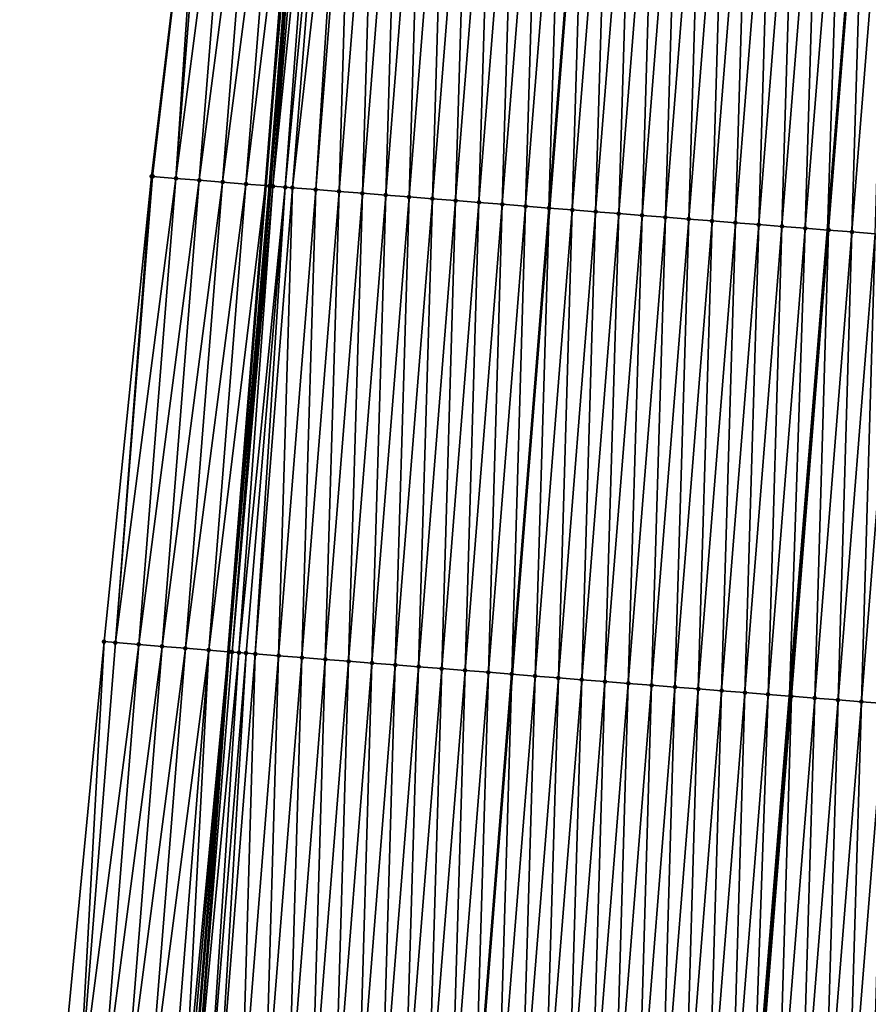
# Model space of a CAD drawing. Header units: feet. Extents: x 2017424 to 2024169, y 808042 to 818730.
# Tile 94 of 256: x 2023621 to 2023657, y 811027 to 811069. Entities that reach past the tile are written whole.
import ezdxf

# ---------------------------------------------------------------- set-up
doc = ezdxf.new("R2010")
doc.units = ezdxf.units.FT
doc.header["$MEASUREMENT"] = 0
for name, color, linetype, lineweight in [('EP_Travel Lane', 172, 'Continuous', 53), ('NB-Road Shots', 141, 'Continuous', 100), ('NB-Road X-Section', 40, 'Continuous', 13), ('STRIPING', 60, 'Continuous', 53)]:
    doc.layers.add(name, color=color, linetype=linetype, lineweight=lineweight)
doc.layers.add('I-77-MM15-17_NB-Surface-BORDER', color=7, linetype='Continuous')
doc.layers.add('I-77-MM15-17_NB-Surface-TIN', color=7, linetype='Continuous')

msp = doc.modelspace()

# ---------------------------------------------------------------- linework, layer by layer
at = {"layer": 'EP_Travel Lane'}
msp.add_polyline3d([(2023632.992559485, 811081.9913671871, 313.6887602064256), (2023631.403620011, 811062.0650068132, 313.0420746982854), (2023629.814733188, 811042.1393067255, 312.37646382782), (2023628.225897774, 811022.2142513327, 311.6923577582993), (2023626.637127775, 811002.2900162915, 310.9847288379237), (2023625.048456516, 810982.3670195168, 310.2415907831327), (2023623.459773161, 810962.443871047, 309.5028009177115), (2023621.875064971, 810942.5160834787, 308.7736940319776), (2023620.292270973, 810922.5912920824, 308.0683231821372), (2023618.709496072, 810902.6667411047, 307.3562105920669), (2023617.126742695, 810882.7424610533, 306.636506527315), (2023615.544039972, 810862.818818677, 305.8989240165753), (2023613.961325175, 810842.8950242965, 305.1656046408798), (2023612.378627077, 810822.9714401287, 304.4263903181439), (2023610.795837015, 810803.0466982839, 303.7196265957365), (2023609.213000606, 810783.121373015, 303.0292242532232), (2023607.630161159, 810763.1960094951, 302.3398941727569), (2023605.979310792, 810743.302114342, 301.6367333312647), (2023604.299157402, 810723.383951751, 300.9671775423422), (2023602.619003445, 810703.4657824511, 300.2978172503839), (2023600.938881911, 810683.5479975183, 299.6173624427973), (2023599.258795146, 810663.630624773, 298.9250161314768), (2023597.578762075, 810643.7138885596, 298.214302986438)], dxfattribs=at)
at = {"layer": 'I-77-MM15-17_NB-Surface-BORDER', "color": 3, "linetype": 'Continuous', "lineweight": -3}
msp.add_polyline3d([(2023592.275130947, 810644.1509401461, 298.0404643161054), (2023593.842844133, 810664.0763767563, 298.7634139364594), (2023595.35983458, 810684.0066878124, 299.4647955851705), (2023596.772060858, 810703.9467178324, 300.1316304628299), (2023598.064089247, 810723.8970775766, 300.7823496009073), (2023600.200499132, 810743.7770080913, 301.4850223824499), (2023601.806660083, 810763.6644629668, 302.1803638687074), (2023603.389894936, 810783.5897562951, 302.8707733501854), (2023604.973062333, 810803.5142006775, 303.5849821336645), (2023606.556296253, 810823.4394822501, 304.275729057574), (2023608.176198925, 810843.3611824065, 304.9850735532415), (2023610.338646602, 810863.2390733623, 305.7138984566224), (2023612.023040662, 810883.1550616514, 306.4396089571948), (2023613.071149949, 810903.122193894, 307.1490006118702), (2023614.472912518, 810923.0611707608, 307.8599184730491), (2023615.923728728, 810942.9967432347, 308.5570902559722), (2023617.531072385, 810962.924606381, 309.2755246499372), (2023619.229140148, 810982.8390666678, 310.0133402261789), (2023620.852619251, 811002.7593942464, 310.7534461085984), (2023622.591359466, 811022.6712216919, 311.4738650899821), (2023624.504553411, 811042.5698100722, 312.1751374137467), (2023626.538990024, 811062.4591581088, 312.8642135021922), (2023628.913183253, 811082.3210634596, 313.5632817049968)], dxfattribs=at)
at = {"layer": 'I-77-MM15-17_NB-Surface-TIN', "color": 128, "linetype": 'Continuous', "lineweight": -3}
for points in [[(2023626.538990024, 811062.4591581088, 312.8642135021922), (2023626.581014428, 811062.4557589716, 312.8655834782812), (2023628.913183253, 811082.3210634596, 313.5632817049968)], [(2023626.581014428, 811062.4557589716, 312.8655834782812), (2023627.577749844, 811062.3750118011, 312.9016780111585), (2023628.913183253, 811082.3210634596, 313.5632817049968)], [(2023627.577749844, 811062.3750118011, 312.9016780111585), (2023629.166630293, 811082.3005722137, 313.5712937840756), (2023628.913183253, 811082.3210634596, 313.5632817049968)], [(2023627.577749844, 811062.3750118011, 312.9016780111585), (2023630.163361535, 811082.2197727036, 313.6088889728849), (2023629.166630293, 811082.3005722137, 313.5712937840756)], [(2023627.577749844, 811062.3750118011, 312.9016780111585), (2023628.574474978, 811062.2941356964, 312.9414699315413), (2023630.163361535, 811082.2197727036, 313.6088889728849)], [(2023628.574474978, 811062.2941356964, 312.9414699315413), (2023631.160106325, 811082.1391430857, 313.6416122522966), (2023630.163361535, 811082.2197727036, 313.6088889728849)], [(2023628.574474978, 811062.2941356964, 312.9414699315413), (2023629.571195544, 811062.2132022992, 312.9829047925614), (2023631.160106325, 811082.1391430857, 313.6416122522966)], [(2023629.571195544, 811062.2132022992, 312.9829047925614), (2023632.156854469, 811082.0585555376, 313.6731291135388), (2023631.160106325, 811082.1391430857, 313.6416122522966)], [(2023629.571195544, 811062.2132022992, 312.9829047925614), (2023630.567917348, 811062.1322844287, 313.0238944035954), (2023632.156854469, 811082.0585555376, 313.6731291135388)], [(2023630.567917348, 811062.1322844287, 313.0238944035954), (2023632.992559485, 811081.9913671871, 313.6887602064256), (2023632.156854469, 811082.0585555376, 313.6731291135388)], [(2023630.567917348, 811062.1322844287, 313.0238944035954), (2023631.403620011, 811062.0650068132, 313.0420746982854), (2023632.992559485, 811081.9913671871, 313.6887602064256)], [(2023633.153638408, 811081.9784168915, 313.6917730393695), (2023632.992559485, 811081.9913671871, 313.6887602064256), (2023631.403620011, 811062.0650068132, 313.0420746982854)], [(2023631.564692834, 811062.0520397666, 313.0455787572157), (2023633.153638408, 811081.9784168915, 313.6917730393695), (2023631.403620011, 811062.0650068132, 313.0420746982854)], [(2023631.564692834, 811062.0520397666, 313.0455787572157), (2023631.632790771, 811062.0466036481, 313.0457478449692), (2023633.153638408, 811081.9784168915, 313.6917730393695)], [(2023631.632790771, 811062.0466036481, 313.0457478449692), (2023631.721366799, 811062.0395411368, 313.0457303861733), (2023633.153638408, 811081.9784168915, 313.6917730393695)], [(2023631.721366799, 811062.0395411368, 313.0457303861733), (2023633.382539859, 811081.9601286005, 313.6927846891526), (2023633.153638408, 811081.9784168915, 313.6917730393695)], [(2023631.721366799, 811062.0395411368, 313.0457303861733), (2023633.748524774, 811081.9309923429, 313.6914260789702), (2023633.382539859, 811081.9601286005, 313.6927846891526)], [(2023631.721366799, 811062.0395411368, 313.0457303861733), (2023632.254354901, 811061.997207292, 313.0409700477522), (2023633.748524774, 811081.9309923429, 313.6914260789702)], [(2023632.254354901, 811061.997207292, 313.0409700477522), (2023634.150485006, 811081.899064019, 313.6878837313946), (2023633.748524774, 811081.9309923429, 313.6914260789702)], [(2023632.254354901, 811061.997207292, 313.0409700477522), (2023632.561556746, 811061.9729040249, 313.035463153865), (2023634.150485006, 811081.899064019, 313.6878837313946)], [(2023632.561556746, 811061.9729040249, 313.035463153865), (2023634.834258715, 811081.8448866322, 313.6779876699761), (2023634.150485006, 811081.899064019, 313.6878837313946)], [(2023632.561556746, 811061.9729040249, 313.035463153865), (2023633.558446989, 811061.8940984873, 313.0158784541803), (2023634.834258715, 811081.8448866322, 313.6779876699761)], [(2023633.558446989, 811061.8940984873, 313.0158784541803), (2023635.147363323, 811081.8201089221, 313.6725876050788), (2023634.834258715, 811081.8448866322, 313.6779876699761)], [(2023633.558446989, 811061.8940984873, 313.0158784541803), (2023634.555339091, 811061.8153162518, 312.9956255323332), (2023635.147363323, 811081.8201089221, 313.6725876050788)], [(2023634.555339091, 811061.8153162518, 312.9956255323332), (2023636.144255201, 811081.7413238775, 313.6524149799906), (2023635.147363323, 811081.8201089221, 313.6725876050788)], [(2023634.555339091, 811061.8153162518, 312.9956255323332), (2023635.552230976, 811061.7365313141, 312.975450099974), (2023636.144255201, 811081.7413238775, 313.6524149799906)], [(2023635.552230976, 811061.7365313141, 312.975450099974), (2023637.141147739, 811081.6625471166, 313.6320048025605), (2023636.144255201, 811081.7413238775, 313.6524149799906)], [(2023635.552230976, 811061.7365313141, 312.975450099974), (2023636.549108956, 811061.6575719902, 312.9602754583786), (2023637.141147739, 811081.6625471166, 313.6320048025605)], [(2023636.549108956, 811061.6575719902, 312.9602754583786), (2023638.138030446, 811081.5836470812, 313.6151297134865), (2023637.141147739, 811081.6625471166, 313.6320048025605)], [(2023636.549108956, 811061.6575719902, 312.9602754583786), (2023637.545997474, 811061.578744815, 312.9413112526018), (2023638.138030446, 811081.5836470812, 313.6151297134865)], [(2023637.545997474, 811061.578744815, 312.9413112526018), (2023639.134909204, 811081.5046975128, 313.5996750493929), (2023638.138030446, 811081.5836470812, 313.6151297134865)], [(2023637.545997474, 811061.578744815, 312.9413112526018), (2023638.54290732, 811061.500185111, 312.9146769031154), (2023639.134909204, 811081.5046975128, 313.5996750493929)], [(2023638.54290732, 811061.500185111, 312.9146769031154), (2023640.131794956, 811081.425835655, 313.5817051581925), (2023639.134909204, 811081.5046975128, 313.5996750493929)], [(2023638.54290732, 811061.500185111, 312.9146769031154), (2023639.53981671, 811061.4216196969, 312.888206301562), (2023640.131794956, 811081.425835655, 313.5817051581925)], [(2023639.53981671, 811061.4216196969, 312.888206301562), (2023641.128692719, 811081.3471244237, 313.5594158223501), (2023640.131794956, 811081.425835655, 313.5817051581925)], [(2023639.53981671, 811061.4216196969, 312.888206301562), (2023640.536712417, 811061.3428826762, 312.8666567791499), (2023641.128692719, 811081.3471244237, 313.5594158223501)], [(2023640.536712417, 811061.3428826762, 312.8666567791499), (2023642.125589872, 811081.2684055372, 313.5373460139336), (2023641.128692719, 811081.3471244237, 313.5594158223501)], [(2023640.536712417, 811061.3428826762, 312.8666567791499), (2023641.533614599, 811061.2642268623, 312.8427785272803), (2023642.125589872, 811081.2684055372, 313.5373460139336)], [(2023641.533614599, 811061.2642268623, 312.8427785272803), (2023643.122479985, 811081.1895983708, 313.5178077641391), (2023642.125589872, 811081.2684055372, 313.5373460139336)], [(2023641.533614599, 811061.2642268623, 312.8427785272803), (2023642.530512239, 811061.1855140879, 312.8205337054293), (2023643.122479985, 811081.1895983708, 313.5178077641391)], [(2023642.530512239, 811061.1855140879, 312.8205337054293), (2023644.119376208, 811081.1108678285, 313.4960722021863), (2023643.122479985, 811081.1895983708, 313.5178077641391)], [(2023642.530512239, 811061.1855140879, 312.8205337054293), (2023643.527397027, 811061.1066401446, 312.8029106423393), (2023644.119376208, 811081.1108678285, 313.4960722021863)], [(2023643.527397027, 811061.1066401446, 312.8029106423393), (2023645.116271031, 811081.0321197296, 313.4748401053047), (2023644.119376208, 811081.1108678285, 313.4960722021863)], [(2023643.527397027, 811061.1066401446, 312.8029106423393), (2023643.535378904, 811061.10600938, 312.8027477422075), (2023645.116271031, 811081.0321197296, 313.4748401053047)], [(2023645.116271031, 811081.0321197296, 313.4748401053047), (2023643.535378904, 811061.10600938, 312.8027477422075), (2023645.124253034, 811081.0314887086, 313.4746842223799)], [(2023644.524289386, 811061.0278611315, 312.7825653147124), (2023645.124253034, 811081.0314887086, 313.4746842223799), (2023643.535378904, 811061.10600938, 312.8027477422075)], [(2023644.524289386, 811061.0278611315, 312.7825653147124), (2023646.113160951, 811080.9533101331, 313.4553715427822), (2023645.124253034, 811081.0314887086, 313.4746842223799)], [(2023644.524289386, 811061.0278611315, 312.7825653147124), (2023645.521182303, 811060.9490891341, 312.7620187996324), (2023646.113160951, 811080.9533101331, 313.4553715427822)], [(2023645.521182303, 811060.9490891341, 312.7620187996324), (2023647.110057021, 811080.8745776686, 313.4336910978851), (2023646.113160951, 811080.9533101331, 313.4553715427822)], [(2023645.521182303, 811060.9490891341, 312.7620187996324), (2023646.518080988, 811060.8703894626, 312.7393982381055), (2023647.110057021, 811080.8745776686, 313.4336910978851)], [(2023646.518080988, 811060.8703894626, 312.7393982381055), (2023648.106956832, 811080.7958921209, 313.4106652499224), (2023647.110057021, 811080.8745776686, 313.4336910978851)], [(2023646.518080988, 811060.8703894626, 312.7393982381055), (2023647.514972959, 811060.7916055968, 312.7191920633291), (2023648.106956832, 811080.7958921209, 313.4106652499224)], [(2023647.514972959, 811060.7916055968, 312.7191920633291), (2023649.103850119, 811080.7171247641, 313.3899854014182), (2023648.106956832, 811080.7958921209, 313.4106652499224)], [(2023647.514972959, 811060.7916055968, 312.7191920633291), (2023648.511855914, 811060.7127086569, 312.702228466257), (2023649.103850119, 811080.7171247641, 313.3899854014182)], [(2023648.511855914, 811060.7127086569, 312.702228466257), (2023650.100734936, 811080.6382511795, 313.372351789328), (2023649.103850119, 811080.7171247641, 313.3899854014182)], [(2023648.511855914, 811060.7127086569, 312.702228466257), (2023649.508744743, 811060.6338853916, 312.6831521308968), (2023650.100734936, 811080.6382511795, 313.372351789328)], [(2023649.508744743, 811060.6338853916, 312.6831521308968), (2023651.097616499, 811080.5593367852, 313.3558884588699), (2023650.100734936, 811080.6382511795, 313.372351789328)], [(2023649.508744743, 811060.6338853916, 312.6831521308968), (2023650.505640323, 811060.5551467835, 312.6616481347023), (2023651.097616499, 811080.5593367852, 313.3558884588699)], [(2023650.505640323, 811060.5551467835, 312.6616481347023), (2023652.094517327, 811080.480663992, 313.3324968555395), (2023651.097616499, 811080.5593367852, 313.3558884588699)], [(2023650.505640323, 811060.5551467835, 312.6616481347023), (2023651.502542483, 811060.4764906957, 312.6377777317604), (2023652.094517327, 811080.480663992, 313.3324968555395)], [(2023651.502542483, 811060.4764906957, 312.6377777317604), (2023653.09142775, 811080.4021115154, 313.3056549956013), (2023652.094517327, 811080.480663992, 313.3324968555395)], [(2023651.502542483, 811060.4764906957, 312.6377777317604), (2023652.499441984, 811060.3978012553, 312.6148637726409), (2023653.09142775, 811080.4021115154, 313.3056549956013)], [(2023652.499441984, 811060.3978012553, 312.6148637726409), (2023654.088329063, 811080.3234448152, 313.2820886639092), (2023653.09142775, 811080.4021115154, 313.3056549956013)], [(2023652.499441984, 811060.3978012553, 312.6148637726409), (2023653.49632879, 811060.3189526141, 312.5965151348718), (2023654.088329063, 811080.3234448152, 313.2820886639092)], [(2023653.49632879, 811060.3189526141, 312.5965151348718), (2023655.085216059, 811080.2445985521, 313.2636715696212), (2023654.088329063, 811080.3234448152, 313.2820886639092)], [(2023653.49632879, 811060.3189526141, 312.5965151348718), (2023654.493197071, 811060.2398716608, 312.584828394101), (2023655.085216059, 811080.2445985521, 313.2636715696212)], [(2023654.493197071, 811060.2398716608, 312.584828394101), (2023656.082096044, 811080.1656643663, 313.2477757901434), (2023655.085216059, 811080.2445985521, 313.2636715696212)], [(2023654.493197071, 811060.2398716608, 312.584828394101), (2023655.437903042, 811060.164881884, 312.5750875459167), (2023656.082096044, 811080.1656643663, 313.2477757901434)], [(2023656.082096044, 811080.1656643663, 313.2477757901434), (2023655.437903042, 811060.164881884, 312.5750875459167), (2023657.05635505, 811080.0885533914, 313.2313273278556)], [(2023655.490061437, 811060.1607416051, 312.5745497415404), (2023657.05635505, 811080.0885533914, 313.2313273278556), (2023655.437903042, 811060.164881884, 312.5750875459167)], [(2023655.490061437, 811060.1607416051, 312.5745497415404), (2023657.078978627, 811080.086762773, 313.2309453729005), (2023657.05635505, 811080.0885533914, 313.2313273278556)], [(2023655.490061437, 811060.1607416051, 312.5745497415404), (2023656.486953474, 811060.0819585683, 312.5543197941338), (2023657.078978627, 811080.086762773, 313.2309453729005)], [(2023656.486953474, 811060.0819585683, 312.5543197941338), (2023658.075870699, 811080.0079801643, 313.2107028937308), (2023657.078978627, 811080.086762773, 313.2309453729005)], [(2023656.486953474, 811060.0819585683, 312.5543197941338), (2023657.483867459, 811060.0034507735, 312.5261968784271), (2023658.075870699, 811080.0079801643, 313.2107028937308)], [(2023624.992141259, 811042.5302898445, 312.1933622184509), (2023626.538990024, 811062.4591581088, 312.8642135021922), (2023624.504553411, 811042.5698100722, 312.1751374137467)], [(2023624.992141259, 811042.5302898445, 312.1933622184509), (2023626.581014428, 811062.4557589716, 312.8655834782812), (2023626.538990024, 811062.4591581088, 312.8642135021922)], [(2023624.992141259, 811042.5302898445, 312.1933622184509), (2023627.577749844, 811062.3750118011, 312.9016780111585), (2023626.581014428, 811062.4557589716, 312.8655834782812)], [(2023624.992141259, 811042.5302898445, 312.1933622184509), (2023625.98888794, 811042.4496839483, 312.2254051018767), (2023627.577749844, 811062.3750118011, 312.9016780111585)], [(2023625.98888794, 811042.4496839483, 312.2254051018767), (2023628.574474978, 811062.2941356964, 312.9414699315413), (2023627.577749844, 811062.3750118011, 312.9016780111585)], [(2023625.98888794, 811042.4496839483, 312.2254051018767), (2023626.985602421, 811042.3686742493, 312.2690276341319), (2023628.574474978, 811062.2941356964, 312.9414699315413)], [(2023626.985602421, 811042.3686742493, 312.2690276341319), (2023629.571195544, 811062.2132022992, 312.9829047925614), (2023628.574474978, 811062.2941356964, 312.9414699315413)], [(2023626.985602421, 811042.3686742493, 312.2690276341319), (2023627.982329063, 811042.2878170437, 312.3082771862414), (2023629.571195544, 811062.2132022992, 312.9829047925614)], [(2023627.982329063, 811042.2878170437, 312.3082771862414), (2023630.567917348, 811062.1322844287, 313.0238944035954), (2023629.571195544, 811062.2132022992, 312.9829047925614)], [(2023627.982329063, 811042.2878170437, 312.3082771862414), (2023628.979057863, 811042.2069869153, 312.3467502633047), (2023630.567917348, 811062.1322844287, 313.0238944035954)], [(2023628.979057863, 811042.2069869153, 312.3467502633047), (2023631.403620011, 811062.0650068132, 313.0420746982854), (2023630.567917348, 811062.1322844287, 313.0238944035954)], [(2023628.979057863, 811042.2069869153, 312.3467502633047), (2023629.814733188, 811042.1393067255, 312.37646382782), (2023631.403620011, 811062.0650068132, 313.0420746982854)], [(2023629.85073235, 811042.136391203, 312.3777438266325), (2023631.403620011, 811062.0650068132, 313.0420746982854), (2023629.814733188, 811042.1393067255, 312.37646382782)], [(2023629.85073235, 811042.136391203, 312.3777438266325), (2023631.564692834, 811062.0520397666, 313.0455787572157), (2023631.403620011, 811062.0650068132, 313.0420746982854)], [(2023629.85073235, 811042.136391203, 312.3777438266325), (2023629.975804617, 811042.1263819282, 312.378767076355), (2023631.564692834, 811062.0520397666, 313.0455787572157)], [(2023629.975804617, 811042.1263819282, 312.378767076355), (2023631.632790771, 811062.0466036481, 313.0457478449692), (2023631.564692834, 811062.0520397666, 313.0455787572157)], [(2023629.975804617, 811042.1263819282, 312.378767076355), (2023631.721366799, 811062.0395411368, 313.0457303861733), (2023631.632790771, 811062.0466036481, 313.0457478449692)], [(2023629.975804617, 811042.1263819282, 312.378767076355), (2023630.274239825, 811042.1025531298, 312.3796598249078), (2023631.721366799, 811062.0395411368, 313.0457303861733)], [(2023630.274239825, 811042.1025531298, 312.3796598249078), (2023632.254354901, 811061.997207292, 313.0409700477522), (2023631.721366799, 811062.0395411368, 313.0457303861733)], [(2023630.274239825, 811042.1025531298, 312.3796598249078), (2023630.575858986, 811042.0785665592, 312.377813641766), (2023632.254354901, 811061.997207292, 313.0409700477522)], [(2023630.575858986, 811042.0785665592, 312.377813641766), (2023630.97266751, 811042.0472334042, 312.3690176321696), (2023632.254354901, 811061.997207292, 313.0409700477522)], [(2023630.97266751, 811042.0472334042, 312.3690176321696), (2023632.561556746, 811061.9729040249, 313.035463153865), (2023632.254354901, 811061.997207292, 313.0409700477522)], [(2023630.97266751, 811042.0472334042, 312.3690176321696), (2023631.96955997, 811041.9684556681, 312.3486352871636), (2023632.561556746, 811061.9729040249, 313.035463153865)], [(2023631.96955997, 811041.9684556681, 312.3486352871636), (2023633.558446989, 811061.8940984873, 313.0158784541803), (2023632.561556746, 811061.9729040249, 313.035463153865)], [(2023631.96955997, 811041.9684556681, 312.3486352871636), (2023632.966455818, 811041.8897204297, 312.3270342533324), (2023633.558446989, 811061.8940984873, 313.0158784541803)], [(2023632.966455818, 811041.8897204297, 312.3270342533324), (2023634.555339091, 811061.8153162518, 312.9956255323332), (2023633.558446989, 811061.8940984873, 313.0158784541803)], [(2023632.966455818, 811041.8897204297, 312.3270342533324), (2023633.963338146, 811041.8108156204, 312.3102959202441), (2023634.555339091, 811061.8153162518, 312.9956255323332)], [(2023633.963338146, 811041.8108156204, 312.3102959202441), (2023635.552230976, 811061.7365313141, 312.975450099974), (2023634.555339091, 811061.8153162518, 312.9956255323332)], [(2023633.963338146, 811041.8108156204, 312.3102959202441), (2023634.960213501, 811041.7318233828, 312.2960647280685), (2023635.552230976, 811061.7365313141, 312.975450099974)], [(2023634.960213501, 811041.7318233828, 312.2960647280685), (2023636.549108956, 811061.6575719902, 312.9602754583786), (2023635.552230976, 811061.7365313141, 312.975450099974)], [(2023634.960213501, 811041.7318233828, 312.2960647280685), (2023635.957091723, 811041.6528671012, 312.2808024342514), (2023636.549108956, 811061.6575719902, 312.9602754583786)], [(2023635.957091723, 811041.6528671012, 312.2808024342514), (2023637.545997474, 811061.578744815, 312.9413112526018), (2023636.549108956, 811061.6575719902, 312.9602754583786)], [(2023635.957091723, 811041.6528671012, 312.2808024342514), (2023636.954001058, 811041.5743009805, 312.2543517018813), (2023637.545997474, 811061.578744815, 312.9413112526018)], [(2023636.954001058, 811041.5743009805, 312.2543517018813), (2023638.54290732, 811061.500185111, 312.9146769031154), (2023637.545997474, 811061.578744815, 312.9413112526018)], [(2023636.954001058, 811041.5743009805, 312.2543517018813), (2023637.950902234, 811041.4956325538, 312.2308347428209), (2023638.54290732, 811061.500185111, 312.9146769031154)], [(2023637.950902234, 811041.4956325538, 312.2308347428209), (2023639.53981671, 811061.4216196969, 312.888206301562), (2023638.54290732, 811061.500185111, 312.9146769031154)], [(2023637.950902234, 811041.4956325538, 312.2308347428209), (2023638.947788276, 811041.4167743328, 312.2127604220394), (2023639.53981671, 811061.4216196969, 312.888206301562)], [(2023638.947788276, 811041.4167743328, 312.2127604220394), (2023640.536712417, 811061.3428826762, 312.8666567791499), (2023639.53981671, 811061.4216196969, 312.888206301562)], [(2023638.947788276, 811041.4167743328, 312.2127604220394), (2023639.944676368, 811041.337941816, 312.193948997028), (2023640.536712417, 811061.3428826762, 312.8666567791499)], [(2023639.944676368, 811041.337941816, 312.193948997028), (2023641.533614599, 811061.2642268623, 312.8427785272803), (2023640.536712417, 811061.3428826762, 312.8666567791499)], [(2023639.944676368, 811041.337941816, 312.193948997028), (2023640.941563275, 811041.2590944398, 312.1755636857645), (2023641.533614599, 811061.2642268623, 312.8427785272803)], [(2023640.941563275, 811041.2590944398, 312.1755636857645), (2023642.530512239, 811061.1855140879, 312.8205337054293), (2023641.533614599, 811061.2642268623, 312.8427785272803)], [(2023640.941563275, 811041.2590944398, 312.1755636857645), (2023641.93845511, 811041.1803088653, 312.1554061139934), (2023642.530512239, 811061.1855140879, 312.8205337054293)], [(2023641.93845511, 811041.1803088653, 312.1554061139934), (2023643.527397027, 811061.1066401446, 312.8029106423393), (2023642.530512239, 811061.1855140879, 312.8205337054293)], [(2023641.93845511, 811041.1803088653, 312.1554061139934), (2023641.946436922, 811041.179679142, 312.1552136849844), (2023643.527397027, 811061.1066401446, 312.8029106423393)], [(2023643.527397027, 811061.1066401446, 312.8029106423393), (2023641.946436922, 811041.179679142, 312.1552136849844), (2023643.535378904, 811061.10600938, 312.8027477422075)], [(2023642.935357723, 811041.1016584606, 312.1313723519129), (2023643.535378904, 811061.10600938, 312.8027477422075), (2023641.946436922, 811041.179679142, 312.1552136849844)], [(2023642.935357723, 811041.1016584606, 312.1313723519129), (2023644.524289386, 811061.0278611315, 312.7825653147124), (2023643.535378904, 811061.10600938, 312.8027477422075)], [(2023642.935357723, 811041.1016584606, 312.1313723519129), (2023643.932261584, 811041.0230237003, 312.1068899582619), (2023644.524289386, 811061.0278611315, 312.7825653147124)], [(2023643.932261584, 811041.0230237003, 312.1068899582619), (2023645.521182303, 811060.9490891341, 312.7620187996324), (2023644.524289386, 811061.0278611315, 312.7825653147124)], [(2023643.932261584, 811041.0230237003, 312.1068899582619), (2023644.929168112, 811040.9444223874, 312.0814484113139), (2023645.521182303, 811060.9490891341, 312.7620187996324)], [(2023644.929168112, 811040.9444223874, 312.0814484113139), (2023646.518080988, 811060.8703894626, 312.7393982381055), (2023645.521182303, 811060.9490891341, 312.7620187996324)], [(2023644.929168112, 811040.9444223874, 312.0814484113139), (2023645.926065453, 811040.8657058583, 312.0593108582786), (2023646.518080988, 811060.8703894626, 312.7393982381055)], [(2023645.926065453, 811040.8657058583, 312.0593108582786), (2023647.514972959, 811060.7916055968, 312.7191920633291), (2023646.518080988, 811060.8703894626, 312.7393982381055)], [(2023645.926065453, 811040.8657058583, 312.0593108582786), (2023646.922954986, 811040.7868914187, 312.0399810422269), (2023647.514972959, 811060.7916055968, 312.7191920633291)], [(2023646.922954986, 811040.7868914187, 312.0399810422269), (2023648.511855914, 811060.7127086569, 312.702228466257), (2023647.514972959, 811060.7916055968, 312.7191920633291)], [(2023646.922954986, 811040.7868914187, 312.0399810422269), (2023647.919846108, 811040.7080969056, 312.020079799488), (2023648.511855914, 811060.7127086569, 312.702228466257)], [(2023647.919846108, 811040.7080969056, 312.020079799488), (2023649.508744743, 811060.6338853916, 312.6831521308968), (2023648.511855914, 811060.7127086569, 312.702228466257)], [(2023647.919846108, 811040.7080969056, 312.020079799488), (2023648.916743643, 811040.6293828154, 311.9978723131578), (2023649.508744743, 811060.6338853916, 312.6831521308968)], [(2023648.916743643, 811040.6293828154, 311.9978723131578), (2023650.505640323, 811060.5551467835, 312.6616481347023), (2023649.508744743, 811060.6338853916, 312.6831521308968)], [(2023648.916743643, 811040.6293828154, 311.9978723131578), (2023649.913654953, 811040.5508414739, 311.9707109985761), (2023650.505640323, 811060.5551467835, 312.6616481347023)], [(2023649.913654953, 811040.5508414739, 311.9707109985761), (2023651.502542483, 811060.4764906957, 312.6377777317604), (2023650.505640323, 811060.5551467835, 312.6616481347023)], [(2023649.913654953, 811040.5508414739, 311.9707109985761), (2023650.910559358, 811040.4722135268, 311.9460332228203), (2023651.502542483, 811060.4764906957, 312.6377777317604)], [(2023650.910559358, 811040.4722135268, 311.9460332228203), (2023652.499441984, 811060.3978012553, 312.6148637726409), (2023651.502542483, 811060.4764906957, 312.6377777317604)], [(2023650.910559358, 811040.4722135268, 311.9460332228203), (2023651.907459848, 811040.3935365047, 311.9227627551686), (2023652.499441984, 811060.3978012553, 312.6148637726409)], [(2023651.907459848, 811040.3935365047, 311.9227627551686), (2023653.49632879, 811060.3189526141, 312.5965151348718), (2023652.499441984, 811060.3978012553, 312.6148637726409)], [(2023651.907459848, 811040.3935365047, 311.9227627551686), (2023652.904337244, 811040.3145698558, 311.9077977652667), (2023653.49632879, 811060.3189526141, 312.5965151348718)], [(2023652.904337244, 811040.3145698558, 311.9077977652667), (2023654.493197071, 811060.2398716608, 312.584828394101), (2023653.49632879, 811060.3189526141, 312.5965151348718)], [(2023652.904337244, 811040.3145698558, 311.9077977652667), (2023653.819519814, 811040.2420570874, 311.8945576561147), (2023654.493197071, 811060.2398716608, 312.584828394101)], [(2023654.493197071, 811060.2398716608, 312.584828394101), (2023653.819519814, 811040.2420570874, 311.8945576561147), (2023655.437903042, 811060.164881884, 312.5750875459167)], [(2023653.90121313, 811040.2355842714, 311.8933757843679), (2023655.437903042, 811060.164881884, 312.5750875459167), (2023653.819519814, 811040.2420570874, 311.8945576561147)], [(2023653.90121313, 811040.2355842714, 311.8933757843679), (2023655.490061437, 811060.1607416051, 312.5745497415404), (2023655.437903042, 811060.164881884, 312.5750875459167)], [(2023653.90121313, 811040.2355842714, 311.8933757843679), (2023654.89810161, 811040.156756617, 311.8744249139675), (2023655.490061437, 811060.1607416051, 312.5745497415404)], [(2023654.89810161, 811040.156756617, 311.8744249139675), (2023656.486953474, 811060.0819585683, 312.5543197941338), (2023655.490061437, 811060.1607416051, 312.5745497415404)], [(2023654.89810161, 811040.156756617, 311.8744249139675), (2023655.895001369, 811040.0780704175, 311.8514176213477), (2023656.486953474, 811060.0819585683, 312.5543197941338)], [(2023655.895001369, 811040.0780704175, 311.8514176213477), (2023657.483867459, 811060.0034507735, 312.5261968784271), (2023656.486953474, 811060.0819585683, 312.5543197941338)], [(2023655.895001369, 811040.0780704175, 311.8514176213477), (2023656.891912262, 811039.9995238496, 311.8244061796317), (2023657.483867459, 811060.0034507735, 312.5261968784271)], [(2023656.891912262, 811039.9995238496, 311.8244061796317), (2023658.480783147, 811059.9249643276, 312.4974617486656), (2023657.483867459, 811060.0034507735, 312.5261968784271)], [(2023656.891912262, 811039.9995238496, 311.8244061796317), (2023657.888807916, 811039.9207861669, 311.8028752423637), (2023658.480783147, 811059.9249643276, 312.4974617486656)], [(2023623.403309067, 811022.6053345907, 311.5063946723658), (2023624.504553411, 811042.5698100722, 312.1751374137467), (2023622.591359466, 811022.6712216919, 311.4738650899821)], [(2023623.403309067, 811022.6053345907, 311.5063946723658), (2023624.992141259, 811042.5302898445, 312.1933622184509), (2023624.504553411, 811042.5698100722, 312.1751374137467)], [(2023623.403309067, 811022.6053345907, 311.5063946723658), (2023625.98888794, 811042.4496839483, 312.2254051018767), (2023624.992141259, 811042.5302898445, 312.1933622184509)], [(2023623.403309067, 811022.6053345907, 311.5063946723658), (2023624.400051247, 811022.5246722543, 311.5400561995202), (2023625.98888794, 811042.4496839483, 312.2254051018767)], [(2023624.400051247, 811022.5246722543, 311.5400561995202), (2023626.985602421, 811042.3686742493, 312.2690276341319), (2023625.98888794, 811042.4496839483, 312.2254051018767)], [(2023624.400051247, 811022.5246722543, 311.5400561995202), (2023625.396763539, 811022.4436351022, 311.5844661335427), (2023626.985602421, 811042.3686742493, 312.2690276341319)], [(2023625.396763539, 811022.4436351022, 311.5844661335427), (2023627.982329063, 811042.2878170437, 312.3082771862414), (2023626.985602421, 811042.3686742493, 312.2690276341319)], [(2023625.396763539, 811022.4436351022, 311.5844661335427), (2023626.393487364, 811022.3627425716, 311.62472882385), (2023627.982329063, 811042.2878170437, 312.3082771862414)], [(2023626.393487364, 811022.3627425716, 311.62472882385), (2023628.979057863, 811042.2069869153, 312.3467502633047), (2023627.982329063, 811042.2878170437, 312.3082771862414)], [(2023626.393487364, 811022.3627425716, 311.62472882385), (2023627.390202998, 811022.2817473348, 311.6679367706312), (2023628.979057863, 811042.2069869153, 312.3467502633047)], [(2023627.390202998, 811022.2817473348, 311.6679367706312), (2023627.928855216, 811022.2379406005, 311.6922765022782), (2023628.979057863, 811042.2069869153, 312.3467502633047)], [(2023627.928855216, 811022.2379406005, 311.6922765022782), (2023629.814733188, 811042.1393067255, 312.37646382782), (2023628.979057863, 811042.2069869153, 312.3467502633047)], [(2023627.928855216, 811022.2379406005, 311.6922765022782), (2023628.05502133, 811022.2278192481, 311.6940079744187), (2023629.814733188, 811042.1393067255, 312.37646382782)], [(2023628.05502133, 811022.2278192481, 311.6940079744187), (2023628.225897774, 811022.2142513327, 311.6923577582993), (2023629.814733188, 811042.1393067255, 312.37646382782)], [(2023629.85073235, 811042.136391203, 312.3777438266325), (2023629.814733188, 811042.1393067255, 312.37646382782), (2023628.225897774, 811022.2142513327, 311.6923577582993)], [(2023628.386975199, 811022.2014614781, 311.6908021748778), (2023629.85073235, 811042.136391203, 312.3777438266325), (2023628.225897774, 811022.2142513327, 311.6923577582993)], [(2023628.386975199, 811022.2014614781, 311.6908021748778), (2023629.975804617, 811042.1263819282, 312.378767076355), (2023629.85073235, 811042.136391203, 312.3777438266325)], [(2023628.386975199, 811022.2014614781, 311.6908021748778), (2023630.274239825, 811042.1025531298, 312.3796598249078), (2023629.975804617, 811042.1263819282, 312.378767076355)], [(2023628.386975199, 811022.2014614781, 311.6908021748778), (2023628.956746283, 811022.1561141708, 311.6883315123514), (2023630.274239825, 811042.1025531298, 312.3796598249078)], [(2023628.956746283, 811022.1561141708, 311.6883315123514), (2023630.575858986, 811042.0785665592, 312.377813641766), (2023630.274239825, 811042.1025531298, 312.3796598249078)], [(2023628.956746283, 811022.1561141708, 311.6883315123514), (2023629.383847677, 811022.1224331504, 311.6776060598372), (2023630.575858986, 811042.0785665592, 312.377813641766)], [(2023629.383847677, 811022.1224331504, 311.6776060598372), (2023630.97266751, 811042.0472334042, 312.3690176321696), (2023630.575858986, 811042.0785665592, 312.377813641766)], [(2023629.383847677, 811022.1224331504, 311.6776060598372), (2023630.38074436, 811022.0437083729, 311.655705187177), (2023630.97266751, 811042.0472334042, 312.3690176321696)], [(2023630.38074436, 811022.0437083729, 311.655705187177), (2023631.96955997, 811041.9684556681, 312.3486352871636), (2023630.97266751, 811042.0472334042, 312.3690176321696)], [(2023630.38074436, 811022.0437083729, 311.655705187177), (2023631.377635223, 811021.964910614, 311.6358971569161), (2023631.96955997, 811041.9684556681, 312.3486352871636)], [(2023631.377635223, 811021.964910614, 311.6358971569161), (2023632.966455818, 811041.8897204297, 312.3270342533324), (2023631.96955997, 811041.9684556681, 312.3486352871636)], [(2023631.377635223, 811021.964910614, 311.6358971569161), (2023632.374528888, 811021.886147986, 311.6150817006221), (2023632.966455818, 811041.8897204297, 312.3270342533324)], [(2023632.374528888, 811021.886147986, 311.6150817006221), (2023633.963338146, 811041.8108156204, 312.3102959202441), (2023632.966455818, 811041.8897204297, 312.3270342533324)], [(2023632.374528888, 811021.886147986, 311.6150817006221), (2023633.371408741, 811021.8072121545, 311.5992331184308), (2023633.963338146, 811041.8108156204, 312.3102959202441)], [(2023633.371408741, 811021.8072121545, 311.5992331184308), (2023634.960213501, 811041.7318233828, 312.2960647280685), (2023633.963338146, 811041.8108156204, 312.3102959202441)], [(2023633.371408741, 811021.8072121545, 311.5992331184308), (2023634.368283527, 811021.7282127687, 311.5852070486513), (2023634.960213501, 811041.7318233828, 312.2960647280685)], [(2023634.368283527, 811021.7282127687, 311.5852070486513), (2023635.957091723, 811041.6528671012, 312.2808024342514), (2023634.960213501, 811041.7318233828, 312.2960647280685)], [(2023634.368283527, 811021.7282127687, 311.5852070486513), (2023635.365178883, 811021.6494713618, 311.5637830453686), (2023635.957091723, 811041.6528671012, 312.2808024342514)], [(2023635.365178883, 811021.6494713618, 311.5637830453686), (2023636.954001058, 811041.5743009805, 312.2543517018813), (2023635.957091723, 811041.6528671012, 312.2808024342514)], [(2023635.365178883, 811021.6494713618, 311.5637830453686), (2023636.362080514, 811021.5708086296, 311.5401029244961), (2023636.954001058, 811041.5743009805, 312.2543517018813)], [(2023636.362080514, 811021.5708086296, 311.5401029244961), (2023637.950902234, 811041.4956325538, 312.2308347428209), (2023636.954001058, 811041.5743009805, 312.2543517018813)], [(2023636.362080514, 811021.5708086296, 311.5401029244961), (2023637.358977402, 811021.4920864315, 311.518128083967), (2023637.950902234, 811041.4956325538, 312.2308347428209)], [(2023637.358977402, 811021.4920864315, 311.518128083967), (2023638.947788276, 811041.4167743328, 312.2127604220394), (2023637.950902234, 811041.4956325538, 312.2308347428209)], [(2023637.358977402, 811021.4920864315, 311.518128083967), (2023638.355876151, 811021.413387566, 311.4954841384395), (2023638.947788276, 811041.4167743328, 312.2127604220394)], [(2023638.355876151, 811021.413387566, 311.4954841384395), (2023639.944676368, 811041.337941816, 312.193948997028), (2023638.947788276, 811041.4167743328, 312.2127604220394)], [(2023638.355876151, 811021.413387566, 311.4954841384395), (2023639.352762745, 811021.3345362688, 311.4772114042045), (2023639.944676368, 811041.337941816, 312.193948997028)], [(2023639.352762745, 811021.3345362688, 311.4772114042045), (2023640.941563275, 811041.2590944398, 312.1755636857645), (2023639.944676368, 811041.337941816, 312.193948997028)], [(2023639.352762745, 811021.3345362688, 311.4772114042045), (2023640.349641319, 811021.2555843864, 311.4618230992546), (2023640.941563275, 811041.2590944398, 312.1755636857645)], [(2023640.349641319, 811021.2555843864, 311.4618230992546), (2023641.93845511, 811041.1803088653, 312.1554061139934), (2023640.941563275, 811041.2590944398, 312.1755636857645)], [(2023640.349641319, 811021.2555843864, 311.4618230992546), (2023640.357623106, 811021.2549561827, 311.4615874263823), (2023641.93845511, 811041.1803088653, 312.1554061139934)], [(2023641.93845511, 811041.1803088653, 312.1554061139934), (2023640.357623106, 811021.2549561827, 311.4615874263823), (2023641.946436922, 811041.179679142, 312.1552136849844)], [(2023641.346558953, 811021.1771223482, 311.4323877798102), (2023641.946436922, 811041.179679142, 312.1552136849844), (2023640.357623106, 811021.2549561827, 311.4615874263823)], [(2023641.346558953, 811021.1771223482, 311.4323877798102), (2023642.935357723, 811041.1016584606, 312.1313723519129), (2023641.946436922, 811041.179679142, 312.1552136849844)], [(2023641.346558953, 811021.1771223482, 311.4323877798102), (2023642.343470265, 811021.0985810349, 311.4052257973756), (2023642.935357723, 811041.1016584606, 312.1313723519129)], [(2023642.343470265, 811021.0985810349, 311.4052257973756), (2023643.932261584, 811041.0230237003, 312.1068899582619), (2023642.935357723, 811041.1016584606, 312.1313723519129)], [(2023642.343470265, 811021.0985810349, 311.4052257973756), (2023643.340380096, 811021.0200211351, 311.3785968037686), (2023643.932261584, 811041.0230237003, 312.1068899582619)], [(2023643.340380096, 811021.0200211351, 311.3785968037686), (2023644.929168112, 811040.9444223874, 312.0814484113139), (2023643.932261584, 811041.0230237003, 312.1068899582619)], [(2023643.340380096, 811021.0200211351, 311.3785968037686), (2023644.337272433, 811020.9412418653, 311.358258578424), (2023644.929168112, 811040.9444223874, 312.0814484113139)], [(2023644.337272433, 811020.9412418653, 311.358258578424), (2023645.926065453, 811040.8657058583, 312.0593108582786), (2023644.929168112, 811040.9444223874, 312.0814484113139)], [(2023644.337272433, 811020.9412418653, 311.358258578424), (2023645.334160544, 811020.8624095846, 311.3394405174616), (2023645.926065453, 811040.8657058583, 312.0593108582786)], [(2023645.334160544, 811020.8624095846, 311.3394405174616), (2023646.922954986, 811040.7868914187, 312.0399810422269), (2023645.926065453, 811040.8657058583, 312.0593108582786)], [(2023645.334160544, 811020.8624095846, 311.3394405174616), (2023646.331052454, 811020.7836249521, 311.319256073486), (2023646.922954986, 811040.7868914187, 312.0399810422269)], [(2023646.331052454, 811020.7836249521, 311.319256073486), (2023647.919846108, 811040.7080969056, 312.020079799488), (2023646.922954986, 811040.7868914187, 312.0399810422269)], [(2023646.331052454, 811020.7836249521, 311.319256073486), (2023647.327956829, 811020.7049966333, 311.2945890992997), (2023647.919846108, 811040.7080969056, 312.020079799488)], [(2023647.327956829, 811020.7049966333, 311.2945890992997), (2023648.916743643, 811040.6293828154, 311.9978723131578), (2023647.919846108, 811040.7080969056, 312.020079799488)], [(2023647.327956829, 811020.7049966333, 311.2945890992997), (2023648.324865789, 811020.6264258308, 311.2682727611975), (2023648.916743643, 811040.6293828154, 311.9978723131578)], [(2023648.324865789, 811020.6264258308, 311.2682727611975), (2023649.913654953, 811040.5508414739, 311.9707109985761), (2023648.916743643, 811040.6293828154, 311.9978723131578)], [(2023648.324865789, 811020.6264258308, 311.2682727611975), (2023649.321778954, 811020.5479077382, 311.2404448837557), (2023649.913654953, 811040.5508414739, 311.9707109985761)], [(2023649.321778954, 811020.5479077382, 311.2404448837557), (2023650.910559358, 811040.4722135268, 311.9460332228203), (2023649.913654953, 811040.5508414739, 311.9707109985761)], [(2023649.321778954, 811020.5479077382, 311.2404448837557), (2023650.318682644, 811020.469270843, 311.2160238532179), (2023650.910559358, 811040.4722135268, 311.9460332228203)], [(2023650.318682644, 811020.469270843, 311.2160238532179), (2023651.907459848, 811040.3935365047, 311.9227627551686), (2023650.910559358, 811040.4722135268, 311.9460332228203)], [(2023650.318682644, 811020.469270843, 311.2160238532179), (2023651.315569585, 811020.3904238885, 311.1976265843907), (2023651.907459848, 811040.3935365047, 311.9227627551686)], [(2023651.315569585, 811020.3904238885, 311.1976265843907), (2023652.904337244, 811040.3145698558, 311.9077977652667), (2023651.907459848, 811040.3935365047, 311.9227627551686)], [(2023651.315569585, 811020.3904238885, 311.1976265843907), (2023652.201209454, 811020.3201293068, 311.1883067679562), (2023652.904337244, 811040.3145698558, 311.9077977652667)], [(2023652.904337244, 811040.3145698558, 311.9077977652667), (2023652.201209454, 811020.3201293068, 311.1883067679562), (2023653.819519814, 811040.2420570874, 311.8945576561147)], [(2023652.312434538, 811020.311301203, 311.1871363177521), (2023653.819519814, 811040.2420570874, 311.8945576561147), (2023652.201209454, 811020.3201293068, 311.1883067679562)], [(2023652.312434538, 811020.311301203, 311.1871363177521), (2023653.90121313, 811040.2355842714, 311.8933757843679), (2023653.819519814, 811040.2420570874, 311.8945576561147)], [(2023652.312434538, 811020.311301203, 311.1871363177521), (2023653.309352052, 811020.2328376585, 311.1577441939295), (2023653.90121313, 811040.2355842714, 311.8933757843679)], [(2023653.309352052, 811020.2328376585, 311.1577441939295), (2023654.89810161, 811040.156756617, 311.8744249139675), (2023653.90121313, 811040.2355842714, 311.8933757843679)], [(2023653.309352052, 811020.2328376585, 311.1577441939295), (2023654.306246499, 811020.1540848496, 311.1366471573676), (2023654.89810161, 811040.156756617, 311.8744249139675)], [(2023654.306246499, 811020.1540848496, 311.1366471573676), (2023655.895001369, 811040.0780704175, 311.8514176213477), (2023654.89810161, 811040.156756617, 311.8744249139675)], [(2023654.306246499, 811020.1540848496, 311.1366471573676), (2023655.30314755, 811020.075414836, 311.1131758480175), (2023655.895001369, 811040.0780704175, 311.8514176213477)], [(2023655.30314755, 811020.075414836, 311.1131758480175), (2023656.891912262, 811039.9995238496, 311.8244061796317), (2023655.895001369, 811040.0780704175, 311.8514176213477)], [(2023655.30314755, 811020.075414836, 311.1131758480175), (2023656.300034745, 811019.9965710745, 311.0946870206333), (2023656.891912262, 811039.9995238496, 311.8244061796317)], [(2023656.300034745, 811019.9965710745, 311.0946870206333), (2023657.888807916, 811039.9207861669, 311.8028752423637), (2023656.891912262, 811039.9995238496, 311.8244061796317)], [(2023656.300034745, 811019.9965710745, 311.0946870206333), (2023657.296914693, 811019.91763643, 311.078804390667), (2023657.888807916, 811039.9207861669, 311.8028752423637)]]:
    msp.add_3dface(points, dxfattribs=at)
at = {"layer": 'NB-Road Shots', "lineweight": 100}
for p in [(2023626.538990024, 811062.4591581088, 312.8642135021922), (2023626.581014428, 811062.4557589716, 312.8655834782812), (2023627.577749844, 811062.3750118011, 312.9016780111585), (2023628.574474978, 811062.2941356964, 312.9414699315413), (2023629.571195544, 811062.2132022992, 312.9829047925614), (2023630.567917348, 811062.1322844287, 313.0238944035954), (2023631.564692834, 811062.0520397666, 313.0455787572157), (2023631.632790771, 811062.0466036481, 313.0457478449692), (2023631.721366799, 811062.0395411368, 313.0457303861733), (2023632.254354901, 811061.997207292, 313.0409700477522), (2023632.561556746, 811061.9729040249, 313.035463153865), (2023633.558446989, 811061.8940984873, 313.0158784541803), (2023634.555339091, 811061.8153162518, 312.9956255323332), (2023635.552230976, 811061.7365313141, 312.975450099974), (2023636.549108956, 811061.6575719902, 312.9602754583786), (2023637.545997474, 811061.578744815, 312.9413112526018), (2023638.54290732, 811061.500185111, 312.9146769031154), (2023639.53981671, 811061.4216196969, 312.888206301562), (2023640.536712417, 811061.3428826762, 312.8666567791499), (2023641.533614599, 811061.2642268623, 312.8427785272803), (2023642.530512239, 811061.1855140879, 312.8205337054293), (2023643.527397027, 811061.1066401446, 312.8029106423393), (2023644.524289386, 811061.0278611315, 312.7825653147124), (2023645.521182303, 811060.9490891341, 312.7620187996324), (2023646.518080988, 811060.8703894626, 312.7393982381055), (2023647.514972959, 811060.7916055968, 312.7191920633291), (2023648.511855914, 811060.7127086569, 312.702228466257), (2023649.508744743, 811060.6338853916, 312.6831521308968), (2023650.505640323, 811060.5551467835, 312.6616481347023), (2023651.502542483, 811060.4764906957, 312.6377777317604), (2023652.499441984, 811060.3978012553, 312.6148637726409), (2023653.49632879, 811060.3189526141, 312.5965151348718), (2023654.493197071, 811060.2398716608, 312.584828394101), (2023655.490061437, 811060.1607416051, 312.5745497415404), (2023656.486953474, 811060.0819585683, 312.5543197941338), (2023624.504553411, 811042.5698100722, 312.1751374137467), (2023624.992141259, 811042.5302898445, 312.1933622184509), (2023625.98888794, 811042.4496839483, 312.2254051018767), (2023626.985602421, 811042.3686742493, 312.2690276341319), (2023627.982329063, 811042.2878170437, 312.3082771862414), (2023628.979057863, 811042.2069869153, 312.3467502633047), (2023629.85073235, 811042.136391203, 312.3777438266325), (2023629.975804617, 811042.1263819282, 312.378767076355), (2023630.274239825, 811042.1025531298, 312.3796598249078), (2023630.575858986, 811042.0785665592, 312.377813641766), (2023630.97266751, 811042.0472334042, 312.3690176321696), (2023631.96955997, 811041.9684556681, 312.3486352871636), (2023632.966455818, 811041.8897204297, 312.3270342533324), (2023633.963338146, 811041.8108156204, 312.3102959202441), (2023634.960213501, 811041.7318233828, 312.2960647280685), (2023635.957091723, 811041.6528671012, 312.2808024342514), (2023636.954001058, 811041.5743009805, 312.2543517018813), (2023637.950902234, 811041.4956325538, 312.2308347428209), (2023638.947788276, 811041.4167743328, 312.2127604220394), (2023639.944676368, 811041.337941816, 312.193948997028), (2023640.941563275, 811041.2590944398, 312.1755636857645), (2023641.93845511, 811041.1803088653, 312.1554061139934), (2023642.935357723, 811041.1016584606, 312.1313723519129), (2023643.932261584, 811041.0230237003, 312.1068899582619), (2023644.929168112, 811040.9444223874, 312.0814484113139), (2023645.926065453, 811040.8657058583, 312.0593108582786), (2023646.922954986, 811040.7868914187, 312.0399810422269), (2023647.919846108, 811040.7080969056, 312.020079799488), (2023648.916743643, 811040.6293828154, 311.9978723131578), (2023649.913654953, 811040.5508414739, 311.9707109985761), (2023650.910559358, 811040.4722135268, 311.9460332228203), (2023651.907459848, 811040.3935365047, 311.9227627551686), (2023652.904337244, 811040.3145698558, 311.9077977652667), (2023653.90121313, 811040.2355842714, 311.8933757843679), (2023654.89810161, 811040.156756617, 311.8744249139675), (2023655.895001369, 811040.0780704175, 311.8514176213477), (2023656.891912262, 811039.9995238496, 311.8244061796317)]:
    msp.add_point(p, dxfattribs=at)
at = {"layer": 'NB-Road X-Section', "extrusion": (0.0794398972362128, 0.9962263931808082, 0.0349610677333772), "elevation": 968769.4507002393, "flags": 128}
msp.add_lwpolyline([(-1952801.258672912, -33577.62447226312), (-1952800.258672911, -33577.60427051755), (-1952799.258672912, -33577.58301810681), (-1952798.258672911, -33577.55961796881), (-1952797.258672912, -33577.53539247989), (-1952796.258672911, -33577.51040251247), (-1952795.258672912, -33577.48402076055), (-1952794.258672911, -33577.45756205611), (-1952793.258672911, -33577.43039176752), (-1952792.258672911, -33577.40324387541), (-1952791.258672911, -33577.37739932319), (-1952790.258672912, -33577.3534784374), (-1952789.258672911, -33577.32834001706), (-1952788.258672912, -33577.30574313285), (-1952787.258672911, -33577.28528095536), (-1952786.258672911, -33577.2657921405), (-1952785.258672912, -33577.24353019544), (-1952784.258672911, -33577.21477748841), (-1952783.258672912, -33577.18663736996), (-1952782.258672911, -33577.16639504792), (-1952781.258672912, -33577.15611010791), (-1952780.258672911, -33577.14441621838), (-1952779.258672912, -33577.12605635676), (-1952778.258672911, -33577.10312838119), (-1952777.258672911, -33577.07924337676), (-1952776.258672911, -33577.05772622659), (-1952775.258672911, -33577.03863822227), (-1952774.258672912, -33577.02166424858), (-1952773.258672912, -33577.0014457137), (-1952772.258672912, -33576.9788113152), (-1952771.258672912, -33576.95825223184), (-1952770.258672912, -33576.937894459), (-1952769.258672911, -33576.9202606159), (-1952768.258672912, -33576.89800218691), (-1952767.258672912, -33576.87410932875), (-1952766.258672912, -33576.8525466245), (-1952765.258672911, -33576.82605983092), (-1952764.258672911, -33576.79940918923), (-1952763.258672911, -33576.78043338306), (-1952762.258672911, -33576.76524945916), (-1952761.258672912, -33576.74506168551), (-1952760.258672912, -33576.72479637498), (-1952759.258672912, -33576.70519969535), (-1952758.95051129, -33576.6996894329), (-1952758.415844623, -33576.69492618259), (-1952758.326987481, -33576.69490871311), (-1952758.258672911, -33576.69507790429), (-1952757.258672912, -33576.71677552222), (-1952756.258672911, -33576.75779020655), (-1952755.258672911, -33576.79925041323), (-1952754.258672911, -33576.83906667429), (-1952753.258672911, -33576.87518328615), (-1952753.21651129, -33576.87655410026)], dxfattribs=at)
at = {"layer": 'NB-Road X-Section', "extrusion": (0.0794399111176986, 0.9962263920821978, 0.03496106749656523), "elevation": 968749.477900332, "flags": 128}
msp.add_lwpolyline([(-1952801.24516666, -33577.60570318), (-1952800.24516666, -33577.58298313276), (-1952799.245166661, -33577.55912039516), (-1952798.245166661, -33577.53354360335), (-1952797.245166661, -33577.50681703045), (-1952796.245166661, -33577.47966628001), (-1952795.24516666, -33577.45250235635), (-1952794.24516666, -33577.42454617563), (-1952793.24516666, -33577.398551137), (-1952792.245166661, -33577.37138206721), (-1952791.24516666, -33577.34630471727), (-1952790.24516666, -33577.32097946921), (-1952789.245166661, -33577.29721345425), (-1952788.24516666, -33577.27650684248), (-1952787.245166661, -33577.25540956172), (-1952786.245166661, -33577.23961420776), (-1952785.24516666, -33577.21807010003), (-1952784.245166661, -33577.19104213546), (-1952783.245166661, -33577.16802076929), (-1952782.24516666, -33577.14905830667), (-1952781.24516666, -33577.13462750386), (-1952780.245166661, -33577.11965335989), (-1952779.24516666, -33577.09636865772), (-1952778.24516666, -33577.07167578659), (-1952777.24516666, -33577.04449785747), (-1952776.24516666, -33577.02227678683), (-1952775.245166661, -33577.00236337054), (-1952774.245166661, -33576.98302173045), (-1952773.24516666, -33576.96087063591), (-1952772.24516666, -33576.93541352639), (-1952771.24516666, -33576.91091615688), (-1952770.245166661, -33576.88686769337), (-1952769.245166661, -33576.86669779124), (-1952768.245166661, -33576.84830123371), (-1952767.245166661, -33576.82947830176), (-1952766.24516666, -33576.81139292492), (-1952765.24516666, -33576.78786158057), (-1952764.24516666, -33576.76139466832), (-1952763.24516666, -33576.74612303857), (-1952762.245166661, -33576.73188314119), (-1952761.24516666, -33576.71513456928), (-1952760.24516666, -33576.69352032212), (-1952759.24516666, -33576.67312550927), (-1952758.847123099, -33576.66432411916), (-1952758.54455167, -33576.6624768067), (-1952758.24516666, -33576.66337010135), (-1952758.119694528, -33576.66439397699), (-1952757.245166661, -33576.69540649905), (-1952756.24516666, -33576.73390311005), (-1952755.245166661, -33576.77317667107), (-1952754.24516666, -33576.8168258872), (-1952753.245166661, -33576.84888837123), (-1952752.755980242, -33576.867124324)], dxfattribs=at)
at = {"layer": 'STRIPING'}
for points in [[(2023645.124253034, 811081.0314887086, 313.4746842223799), (2023643.535378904, 811061.10600938, 312.8027477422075), (2023641.946436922, 811041.179679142, 312.1552136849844), (2023640.357623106, 811021.2549561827, 311.4615874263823), (2023638.768881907, 811001.3311439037, 310.7418463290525), (2023637.180187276, 810981.4079156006, 310.0053588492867), (2023635.591491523, 810961.4846732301, 309.2692744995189), (2023634.006777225, 810941.5603723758, 308.5436657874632), (2023632.423641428, 810921.636322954, 307.8183814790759), (2023630.840444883, 810901.7115090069, 307.1145296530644), (2023629.257287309, 810881.7871855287, 306.3969285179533), (2023627.674189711, 810861.8636168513, 305.6581669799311), (2023626.091111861, 810841.9402967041, 304.9124383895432), (2023624.508000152, 810822.0165504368, 304.1786554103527), (2023622.924834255, 810802.092122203, 303.463990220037), (2023621.341606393, 810782.1669141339, 302.7711877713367), (2023619.758323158, 810762.2410091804, 302.0979218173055), (2023618.149529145, 810742.3208662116, 301.4151330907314), (2023616.530581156, 810722.3983810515, 300.726917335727), (2023614.911585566, 810702.4753101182, 300.0555997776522), (2023613.292641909, 810682.5528782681, 299.3658459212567), (2023611.673668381, 810662.6300788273, 298.6866962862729), (2023610.054732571, 810642.7077435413, 297.9941570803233)], [(2023657.05635505, 811080.0885533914, 313.2313273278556), (2023655.437903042, 811060.164881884, 312.5750875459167), (2023653.819519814, 811040.2420570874, 311.8945576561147), (2023652.201209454, 811020.3201293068, 311.1883067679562), (2023650.582953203, 811000.3988676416, 310.462950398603), (2023648.964692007, 810980.4775450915, 309.7393402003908), (2023647.346515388, 810960.5572637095, 308.985870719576), (2023645.75407632, 810940.637071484, 308.2616736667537), (2023644.171127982, 810920.7129108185, 307.539073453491), (2023642.588095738, 810900.7876940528, 306.8460812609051), (2023641.005166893, 810880.8637787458, 306.1166013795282), (2023639.4222558, 810860.940086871, 305.3808590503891), (2023637.839330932, 810841.0162216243, 304.6499757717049), (2023636.256377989, 810821.0920030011, 303.9290003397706), (2023634.673379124, 810801.1672063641, 303.2242315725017), (2023633.090328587, 810781.2417593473, 302.5376916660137), (2023631.507317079, 810761.3168035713, 301.8373803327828), (2023629.871171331, 810741.377380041, 301.1560023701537), (2023628.216836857, 810721.4575390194, 300.474419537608), (2023626.562471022, 810701.5373203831, 299.8037301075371), (2023624.908179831, 810681.6180005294, 299.1071121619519), (2023623.253886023, 810661.6986491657, 298.4114020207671), (2023621.59959188, 810641.7792937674, 297.7158083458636)]]:
    msp.add_polyline3d(points, dxfattribs=at)

doc.saveas('drawing.dxf')
